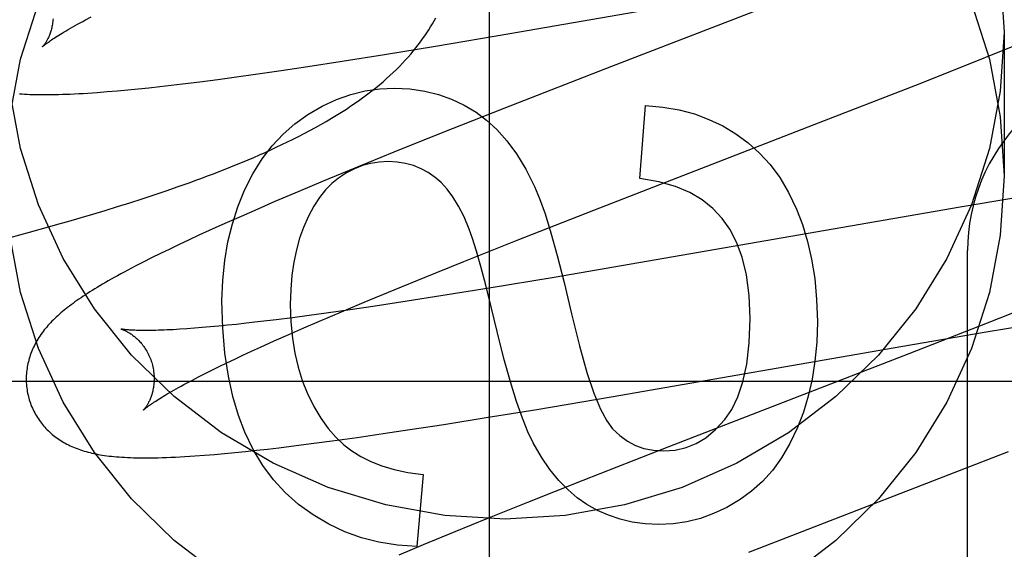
# Model space of a CAD drawing. Header units: inches. Extents: x 0 to 268, y 0 to 174.
# Tile 33 of 71: x 93.4389 to 93.5928, y 88.6629 to 88.7457. Entities that reach past the tile are written whole.
import ezdxf

# ---------------------------------------------------------------- set-up
doc = ezdxf.new("R2010")
doc.units = ezdxf.units.IN
doc.header["$LTSCALE"] = 14.749625
doc.header["$MEASUREMENT"] = 0
doc.linetypes.add('HIDDEN', pattern=[0.2, 0.1, -0.1])
doc.layers.add('DEFAULT_2', color=8, linetype='HIDDEN')
doc.layers.add('RIGHTHAND_DOOR_ASSEMBLY', color=7, linetype='CONTINUOUS')

msp = doc.modelspace()

# ---------------------------------------------------------------- linework, layer by layer
at = {"layer": 'DEFAULT_2', "color": 8, "linetype": 'HIDDEN'}
for p, q in [((93.51555608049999, 88.74348955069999), (93.5613067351, 88.7514562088)), ((93.5591388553, 88.7490656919), (93.53141797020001, 88.7383364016)), ((93.4492068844, 88.745626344), (93.4501113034, 88.7461045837)), ((93.5038992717, 88.7415241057), (93.51555608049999, 88.74348955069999)), ((93.5927952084, 88.74373952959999), (93.5927952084, 88.7212475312)), ((93.49595496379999, 88.7402227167), (93.5038992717, 88.7415241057)), ((93.5926806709, 88.7408882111), (93.59722178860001, 88.74273173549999)), ((93.4893360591, 88.7391702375), (93.49595496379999, 88.7402227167)), ((93.586978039, 88.73860417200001), (93.5926806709, 88.7408882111)), ((93.4839797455, 88.7383450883), (93.4893360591, 88.7391702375)), ((93.578993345, 88.7354483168), (93.586978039, 88.73860417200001)), ((93.4727988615, 88.73672453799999), (93.4757592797, 88.7371377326)), ((93.4757592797, 88.7371377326), (93.4798124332, 88.7377229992)), ((93.4798124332, 88.7377229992), (93.4839797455, 88.7383450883)), ((93.53141797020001, 88.7383364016), (93.51462551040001, 88.7317856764)), ((93.46083126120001, 88.7352182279), (93.46257428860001, 88.735417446)), ((93.46257428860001, 88.735417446), (93.4643569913, 88.73562936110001)), ((93.4643569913, 88.73562936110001), (93.4670967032, 88.7359694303)), ((93.4670967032, 88.7359694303), (93.4699104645, 88.7363347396)), ((93.4699104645, 88.7363347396), (93.4727988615, 88.73672453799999)), ((93.5631032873, 88.72925555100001), (93.578993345, 88.7354483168)), ((93.45259666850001, 88.7344132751), (93.4541955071, 88.7345485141)), ((93.4541955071, 88.7345485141), (93.45581757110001, 88.7346972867)), ((93.45581757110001, 88.7346972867), (93.4574598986, 88.73485848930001)), ((93.4574598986, 88.73485848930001), (93.459128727, 88.7350320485)), ((93.459128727, 88.7350320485), (93.46083126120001, 88.7352182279)), ((93.535863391, 88.72084229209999), (93.53672287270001, 88.73226103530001)), ((93.51462551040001, 88.7317856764), (93.50481172, 88.72790244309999)), ((93.5286533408, 88.7159048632), (93.5631032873, 88.72925555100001)), ((93.50481172, 88.72790244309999), (93.49741453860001, 88.7249338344)), ((93.49741453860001, 88.7249338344), (93.491284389, 88.7224374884)), ((93.491284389, 88.7224374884), (93.4863493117, 88.72039759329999)), ((93.4636951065, 88.7195716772), (93.4655469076, 88.7202301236)), ((93.4863493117, 88.72039759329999), (93.4825279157, 88.7187953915)), ((93.4599501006, 88.7182913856), (93.46182955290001, 88.71892576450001)), ((93.46182955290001, 88.71892576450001), (93.4636951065, 88.7195716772)), ((93.4825279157, 88.7187953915), (93.4788281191, 88.7172216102)), ((93.4542295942, 88.7164496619), (93.45614996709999, 88.7170540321)), ((93.45614996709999, 88.7170540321), (93.4580568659, 88.71766772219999)), ((93.4580568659, 88.71766772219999), (93.4599501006, 88.7182913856)), ((93.4788281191, 88.7172216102), (93.4761378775, 88.71606092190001)), ((93.5943394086, 88.7177734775), (93.5859489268, 88.7163749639)), ((93.450349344, 88.7152665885), (93.45229597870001, 88.7158540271)), ((93.45229597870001, 88.7158540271), (93.4542295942, 88.7164496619)), ((93.4761378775, 88.71606092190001), (93.4735236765, 88.7149177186)), ((93.5166987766, 88.71120789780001), (93.5286533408, 88.7159048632)), ((93.5859489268, 88.7163749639), (93.522456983, 88.70537674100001)), ((93.4434450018, 88.7132705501), (93.4454306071, 88.71383163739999)), ((93.44839027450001, 88.7146869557), (93.450349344, 88.7152665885)), ((93.4709861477, 88.71379140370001), (93.4685300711, 88.7126831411)), ((93.4735236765, 88.7149177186), (93.4709861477, 88.71379140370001)), ((93.437432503, 88.7116271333), (93.44044904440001, 88.71244174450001)), ((93.44044904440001, 88.71244174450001), (93.4434450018, 88.7132705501)), ((93.4685300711, 88.7126831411), (93.4669420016, 88.71195568)), ((93.4653919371, 88.71123629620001), (93.4638734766, 88.71052158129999)), ((93.4669420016, 88.71195568), (93.4653919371, 88.71123629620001)), ((93.5083247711, 88.7078711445), (93.5166987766, 88.71120789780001)), ((93.4623814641, 88.70980848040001), (93.46092502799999, 88.7091006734)), ((93.4638734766, 88.71052158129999), (93.4623814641, 88.70980848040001)), ((93.5870952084, 88.10475823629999), (93.5870952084, 88.70956211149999)), ((93.4582047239, 88.70774185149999), (93.4569662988, 88.7071042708)), ((93.459526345, 88.7084085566), (93.4582047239, 88.70774185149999)), ((93.46092502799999, 88.7091006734), (93.459526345, 88.7084085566)), ((93.5022840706, 88.7054307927), (93.5083247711, 88.7078711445)), ((93.497438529, 88.703447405), (93.5022840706, 88.7054307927)), ((93.522456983, 88.70537674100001), (93.512325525, 88.7036906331)), ((93.4927871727, 88.7015167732), (93.497438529, 88.703447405)), ((93.512325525, 88.7036906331), (93.5047371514, 88.7024666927)), ((93.48921983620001, 88.700014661), (93.4927871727, 88.7015167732)), ((93.49951111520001, 88.70164907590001), (93.4944723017, 88.7008849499)), ((93.5047371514, 88.7024666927), (93.49951111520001, 88.70164907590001)), ((93.4858008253, 88.6985540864), (93.48921983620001, 88.700014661)), ((93.49059023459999, 88.70031562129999), (93.48685252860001, 88.69978636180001)), ((93.4944723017, 88.7008849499), (93.49059023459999, 88.70031562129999)), ((93.59779618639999, 88.70125821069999), (93.59016316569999, 88.69822777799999)), ((93.4766142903, 88.6984619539), (93.4743071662, 88.69819700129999)), ((93.4790269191, 88.698754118), (93.4766142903, 88.6984619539)), ((93.48154051, 88.6990727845), (93.4790269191, 88.698754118)), ((93.4841505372, 88.69941715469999), (93.48154051, 88.6990727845)), ((93.4833402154, 88.6974880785), (93.4858008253, 88.6985540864)), ((93.48685252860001, 88.69978636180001), (93.4841505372, 88.69941715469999)), ((93.4650679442, 88.69733365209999), (93.4639702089, 88.6972608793)), ((93.4662239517, 88.69741895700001), (93.4650679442, 88.69733365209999)), ((93.4674366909, 88.697516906), (93.4662239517, 88.69741895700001)), ((93.4687049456, 88.69762757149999), (93.4674366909, 88.697516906)), ((93.4700274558, 88.6977509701), (93.4687049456, 88.69762757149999)), ((93.4714029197, 88.69788706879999), (93.4700274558, 88.6977509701)), ((93.47282993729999, 88.6980357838), (93.4714029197, 88.69788706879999)), ((93.4743071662, 88.69819700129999), (93.47282993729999, 88.6980357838)), ((93.4809733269, 88.6964490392), (93.4833402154, 88.6974880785)), ((93.5769891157, 88.6946462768), (93.5899927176, 88.69687268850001)), ((93.59016316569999, 88.69822777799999), (93.5778897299, 88.6934247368)), ((93.5899927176, 88.69687268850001), (93.59811174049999, 88.6982227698)), ((93.47653793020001, 88.6944584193), (93.4787044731, 88.6954385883)), ((93.4787044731, 88.6954385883), (93.4809733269, 88.6964490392)), ((93.4738156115, 88.69320170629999), (93.4751524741, 88.69382266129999)), ((93.4751524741, 88.69382266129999), (93.47653793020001, 88.6944584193)), ((93.5313731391, 88.68670288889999), (93.5769891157, 88.6946462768)), ((93.47129241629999, 88.6920064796), (93.4725285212, 88.6925961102)), ((93.4725285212, 88.6925961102), (93.4738156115, 88.69320170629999)), ((93.5778897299, 88.6934247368), (93.5402569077, 88.67884384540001)), ((93.4679016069, 88.6903398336), (93.4689779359, 88.6908777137)), ((93.4689779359, 88.6908777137), (93.4701085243, 88.691433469)), ((93.4701085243, 88.691433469), (93.47129241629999, 88.6920064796)), ((93.4372952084, 88.689162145), (93.9372952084, 88.689162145)), ((93.465011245, 88.6888424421), (93.46591691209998, 88.6893211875)), ((93.46591691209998, 88.6893211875), (93.4668807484, 88.6898206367)), ((93.4668807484, 88.6898206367), (93.4679016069, 88.6903398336)), ((93.51975069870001, 88.6847430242), (93.5313731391, 88.68670288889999)), ((93.5118287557, 88.68344496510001), (93.51975069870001, 88.6847430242)), ((93.5052271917, 88.6823947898), (93.5118287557, 88.68344496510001)), ((93.4957264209, 88.68094996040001), (93.4998840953, 88.6815711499)), ((93.4998840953, 88.6815711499), (93.5052271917, 88.6823947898)), ((93.4877581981, 88.6798197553), (93.49168180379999, 88.68036526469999)), ((93.49168180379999, 88.68036526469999), (93.4957264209, 88.68094996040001)), ((93.474225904, 88.6781676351), (93.475919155, 88.6783491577)), ((93.475919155, 88.6783491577), (93.4776457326, 88.6785430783)), ((93.4776457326, 88.6785430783), (93.47940683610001, 88.67874918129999)), ((93.47940683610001, 88.67874918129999), (93.4821146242, 88.6790806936)), ((93.4821146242, 88.6790806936), (93.4848992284, 88.67943793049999)), ((93.4848992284, 88.67943793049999), (93.4877581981, 88.6798197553)), ((93.5402569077, 88.67884384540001), (93.52693736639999, 88.6736239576)), ((93.4678240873, 88.67757743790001), (93.4693751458, 88.67770425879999)), ((93.4693751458, 88.67770425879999), (93.47095171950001, 88.67784459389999)), ((93.47095171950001, 88.67784459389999), (93.4725682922, 88.6779991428)), ((93.4725682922, 88.6779991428), (93.474225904, 88.6781676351)), ((93.55289987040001, 88.66240460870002), (93.5934974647, 88.6781521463)), ((93.50197526, 88.6745530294), (93.5009929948, 88.663318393)), ((93.52693736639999, 88.6736239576), (93.5183047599, 88.6701935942)), ((93.5183047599, 88.6701935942), (93.5120216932, 88.6676635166)), ((93.5120216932, 88.6676635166), (93.5069385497, 88.6655902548)), ((93.5069385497, 88.6655902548), (93.5020143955, 88.66355407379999)), ((93.5020143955, 88.66355407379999), (93.49820157, 88.66195477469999))]:
    msp.add_line(p, q, dxfattribs=at)
for points in [[(93.5922121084, 88.75298435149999), (93.5927952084, 88.74373952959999)], [(93.4373783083, 88.73049235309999), (93.4390617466, 88.7394723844), (93.44186974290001, 88.74824997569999)], [(93.58772067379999, 88.74824997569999), (93.5905286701, 88.7394723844), (93.5922121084, 88.73049235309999), (93.5927952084, 88.7212475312)], [(93.44412757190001, 88.7458184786), (93.4441123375, 88.745599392), (93.4440919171, 88.7453851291), (93.4440666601, 88.74517604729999), (93.444036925, 88.74497236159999), (93.4440030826, 88.74477431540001), (93.4439654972, 88.7445820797), (93.4439245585, 88.74439592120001), (93.4438805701, 88.74421571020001), (93.4438338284, 88.7440413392), (93.4437846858, 88.74387294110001), (93.44373348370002, 88.7437106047), (93.4436805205, 88.7435542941), (93.44362612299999, 88.7434040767), (93.4435704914, 88.74325969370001), (93.44351380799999, 88.7431208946), (93.4434563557, 88.7429877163), (93.4433983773, 88.7428601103), (93.4433401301, 88.74273807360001), (93.44328188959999, 88.7426216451), (93.44322381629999, 88.74251064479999), (93.44316606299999, 88.7424049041), (93.4431088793, 88.7423044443), (93.4430524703, 88.7422092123), (93.44299711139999, 88.74211927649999), (93.4429430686, 88.7420346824), (93.44289059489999, 88.74195545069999), (93.44283996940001, 88.7418816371), (93.44279140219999, 88.74181319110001), (93.4427450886, 88.7417500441), (93.442701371, 88.7416923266), (93.44266056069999, 88.74164011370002), (93.4426229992, 88.7415935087), (93.4425890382, 88.7415526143), (93.4425590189, 88.74151750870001), (93.44253332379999, 88.74148830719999), (93.4425122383, 88.741465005), (93.44249605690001, 88.7414476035), (93.44248518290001, 88.74143621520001), (93.4424799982, 88.7414309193)], [(93.4424809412, 88.7414318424), (93.442488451, 88.74143909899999), (93.4425030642, 88.7414528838), (93.4425253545, 88.7414734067), (93.44255585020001, 88.74150081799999), (93.44259517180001, 88.74153533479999), (93.4426437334, 88.74157697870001), (93.4427019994, 88.74162581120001), (93.4427704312, 88.74168188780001), (93.44284949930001, 88.74174526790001), (93.4429396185, 88.7418159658), (93.4430412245, 88.7418940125), (93.4431547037, 88.74197940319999), (93.44328043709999, 88.7420721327), (93.4434188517, 88.7421722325), (93.4435703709, 88.74227973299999), (93.4437354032, 88.7423946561), (93.4439144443, 88.74251708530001), (93.44410768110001, 88.7426468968), (93.44431539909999, 88.74278404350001), (93.4445376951, 88.742928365), (93.4447746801, 88.7430797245), (93.445026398, 88.7432379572), (93.4452928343, 88.74340287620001), (93.4455740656, 88.7435743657), (93.445870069, 88.7437522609), (93.4461809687, 88.7439364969), (93.44650683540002, 88.74412698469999), (93.4468477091, 88.74432362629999), (93.4472036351, 88.744526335), (93.44757456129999, 88.7447349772), (93.44796042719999, 88.7449494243), (93.4483611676, 88.745169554), (93.4487766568, 88.74539521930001), (93.4492068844, 88.745626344)], [(93.4655469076, 88.7202301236), (93.4664678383, 88.72056444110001), (93.4673855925, 88.7209023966), (93.4683002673, 88.7212441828), (93.4692119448, 88.7215899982), (93.4701206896, 88.7219400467), (93.4710266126, 88.7222945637), (93.4719295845, 88.7226537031), (93.47282955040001, 88.72301765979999), (93.47372635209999, 88.7233865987), (93.4746198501, 88.7237607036), (93.4755099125, 88.7241401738), (93.47639630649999, 88.7245251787), (93.4772791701, 88.7249160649), (93.4781581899, 88.7253129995), (93.4790343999, 88.72571678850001), (93.47990832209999, 88.72612806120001), (93.4807808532, 88.7265476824), (93.4816527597, 88.7269765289), (93.4825245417, 88.7274154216), (93.4833982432, 88.7278660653), (93.4842696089, 88.72832696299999), (93.4851375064, 88.72879817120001), (93.4859954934, 88.7292767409), (93.4868389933, 88.72976045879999), (93.4876634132, 88.73024682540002), (93.48846374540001, 88.73073277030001), (93.48923885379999, 88.7312172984), (93.48998530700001, 88.7316977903), (93.49070614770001, 88.732175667), (93.49140255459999, 88.7326512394), (93.4920762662, 88.73312525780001), (93.49272879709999, 88.73359840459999), (93.4933614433, 88.7340712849), (93.4939756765, 88.7345447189), (93.49457196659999, 88.7350188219), (93.49515117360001, 88.73549404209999), (93.4957133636, 88.7359702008), (93.4962587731, 88.7364472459), (93.49678767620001, 88.73692515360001), (93.49730035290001, 88.73740390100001), (93.4977969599, 88.7378833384), (93.4982776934, 88.73836334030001), (93.4987426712, 88.7388436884), (93.4991920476, 88.7393241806), (93.4996259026, 88.7398045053), (93.5000443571, 88.74028436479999), (93.5004474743, 88.740763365), (93.5008352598, 88.7412409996), (93.5012080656, 88.7417171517), (93.5015660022, 88.74219138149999), (93.50190978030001, 88.7426640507), (93.50223986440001, 88.74313524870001), (93.502556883, 88.74360534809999), (93.5028613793, 88.7440746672), (93.5031538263, 88.74454348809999), (93.5034346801, 88.7450121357), (93.50370429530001, 88.7454808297), (93.50396306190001, 88.7459499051)], [(93.5927952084, 88.74373952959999), (93.5922121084, 88.73449470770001), (93.5905286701, 88.7255146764), (93.58772067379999, 88.71673708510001), (93.5838607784, 88.70834898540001), (93.5789828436, 88.7004825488), (93.5731790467, 88.6932400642), (93.56651466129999, 88.686741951), (93.5591042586, 88.6810659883), (93.5510407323, 88.6763138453), (93.5424543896, 88.6725342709), (93.5334603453, 88.66980427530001), (93.5241970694, 88.6681407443), (93.5147952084, 88.6675915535), (93.5053933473, 88.6681407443), (93.49613007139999, 88.66980427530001), (93.4871360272, 88.6725342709), (93.47854968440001, 88.6763138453), (93.4704861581, 88.6810659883), (93.46307575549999, 88.686741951), (93.45641137, 88.6932400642), (93.4506075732, 88.7004825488), (93.4457296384, 88.70834898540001), (93.44186974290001, 88.71673708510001), (93.4390617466, 88.7255146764), (93.4373783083, 88.73449470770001)], [(93.4388922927, 88.7340735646), (93.4392825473, 88.734048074), (93.4396832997, 88.7340254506), (93.44009538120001, 88.73400571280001), (93.4405195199, 88.7339889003), (93.44095653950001, 88.73397506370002), (93.44140713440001, 88.7339642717), (93.4418720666, 88.7339566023), (93.442352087, 88.733952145), (93.44284799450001, 88.7339509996), (93.4433605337, 88.7339532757), (93.44389055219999, 88.73395909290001), (93.4444386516, 88.73396857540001), (93.4450055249, 88.7339818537), (93.4455917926, 88.7339990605), (93.4461980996, 88.7340203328), (93.446825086, 88.7340458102), (93.4474734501, 88.7340756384), (93.44814367, 88.73410995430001), (93.44883694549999, 88.7341489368), (93.4495517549, 88.7341926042), (93.4502875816, 88.7342410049), (93.4510418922, 88.7342940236), (93.45259666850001, 88.7344132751)], [(93.4839400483, 88.730827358), (93.48619492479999, 88.7321316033), (93.488442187, 88.73318179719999), (93.4906731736, 88.73397042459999), (93.49291386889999, 88.7345200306), (93.4951902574, 88.7348531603), (93.4974936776, 88.73496229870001)], [(93.4974936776, 88.73496229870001), (93.4999313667, 88.73483967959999), (93.50223535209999, 88.7345127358), (93.5043972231, 88.7339793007), (93.50644221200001, 88.7332458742), (93.50839555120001, 88.7323189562), (93.51024883, 88.7311963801)], [(93.53672287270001, 88.73226103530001), (93.53943791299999, 88.7320120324), (93.5419968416, 88.7315659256), (93.54438598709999, 88.7309221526), (93.5466463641, 88.7300823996), (93.54881898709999, 88.7290483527), (93.5508901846, 88.7278194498)], [(93.4740676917, 88.71898904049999), (93.475383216, 88.7215868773), (93.4768259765, 88.72391713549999), (93.4783915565, 88.7259632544), (93.48009320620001, 88.7277749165), (93.4819441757, 88.72940180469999), (93.4839400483, 88.730827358)], [(93.51024883, 88.7311963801), (93.5119017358, 88.72996981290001), (93.5135094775, 88.7284755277), (93.51507642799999, 88.7267279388), (93.5165894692, 88.7246838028), (93.5180354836, 88.72229987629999), (93.51941884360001, 88.7195905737)], [(93.5508901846, 88.7278194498), (93.5528109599, 88.7264250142), (93.55459113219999, 88.7248215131), (93.55622739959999, 88.72302539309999), (93.5577296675, 88.7209873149), (93.5591078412, 88.7186579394), (93.5603586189, 88.7160537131)], [(93.4965114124, 88.7234821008), (93.4951164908, 88.72340824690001), (93.4937730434, 88.7231964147), (93.49248968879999, 88.7228507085), (93.4912405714, 88.72235881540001), (93.48999983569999, 88.7217084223), (93.4887761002, 88.7209036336)], [(93.50386360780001, 88.7210072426), (93.5027828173, 88.72175776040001), (93.5016526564, 88.7223721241), (93.50048105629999, 88.7228494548), (93.4992442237, 88.7231923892), (93.49791836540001, 88.7234035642), (93.4965114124, 88.7234821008)], [(93.4704861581, 88.65857399), (93.46307575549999, 88.6642499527), (93.45641137, 88.6707480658), (93.4506075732, 88.6779905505), (93.4457296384, 88.68585698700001), (93.44186974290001, 88.69424508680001), (93.4390617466, 88.703022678), (93.4373783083, 88.71200270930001), (93.4367952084, 88.7212475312)], [(93.4887761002, 88.7209036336), (93.48773095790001, 88.72005565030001), (93.4867330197, 88.71903994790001), (93.4857792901, 88.71786500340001), (93.4848787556, 88.71650538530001), (93.4840404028, 88.7149356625), (93.4832612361, 88.7131643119)], [(93.50919567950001, 88.71291350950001), (93.5083734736, 88.7148381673), (93.5075217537, 88.71652285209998), (93.5066377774, 88.71795847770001), (93.5057297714, 88.7191723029), (93.5048059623, 88.7201915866), (93.50386360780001, 88.7210072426)], [(93.54873726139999, 88.71456523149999), (93.5472850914, 88.71612695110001), (93.54558203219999, 88.71748843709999), (93.54365292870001, 88.71865529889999), (93.54142324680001, 88.71961070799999), (93.5388184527, 88.7203378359), (93.535863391, 88.72084229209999)], [(93.5927952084, 88.7212475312), (93.5922121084, 88.71200270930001), (93.5905286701, 88.703022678), (93.58772067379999, 88.69424508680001), (93.5838607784, 88.68585698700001), (93.5789828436, 88.6779905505), (93.5731790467, 88.6707480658), (93.56651466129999, 88.6642499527), (93.5591042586, 88.65857399)], [(93.4705427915, 88.70168805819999), (93.4706580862, 88.7049278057), (93.47096630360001, 88.7080158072), (93.4714712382, 88.7109433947), (93.47216150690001, 88.713736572), (93.4730257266, 88.7164213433), (93.4740676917, 88.71898904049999)], [(93.51941884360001, 88.7195905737), (93.52019957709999, 88.71772554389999), (93.52104849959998, 88.7153049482), (93.52196216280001, 88.7123540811), (93.52295091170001, 88.7087970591), (93.52402509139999, 88.70455799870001), (93.52518125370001, 88.6996621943)], [(93.5603586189, 88.7160537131), (93.56129015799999, 88.71363047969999), (93.5620745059, 88.7110105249), (93.5627196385, 88.7082019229), (93.56320162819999, 88.7051804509), (93.56349654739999, 88.70192188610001), (93.5636123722, 88.6984343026)], [(93.4454306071, 88.71383163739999), (93.44641979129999, 88.71411489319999), (93.44839027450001, 88.7146869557)], [(93.5531144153, 88.6989255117), (93.5529442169, 88.7025610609), (93.5525327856, 88.7057639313), (93.5518637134, 88.7085143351), (93.5509862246, 88.7108716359), (93.5499495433, 88.7128951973), (93.54873726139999, 88.71456523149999)], [(93.4832612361, 88.7131643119), (93.4826711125, 88.71149916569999), (93.4821767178, 88.7097032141), (93.4817737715, 88.70778119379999), (93.48147511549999, 88.7057188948), (93.4812935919, 88.7035021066), (93.4812249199, 88.7011355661)], [(93.5135713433, 88.69689791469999), (93.5126333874, 88.70076778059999), (93.51177840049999, 88.70415714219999), (93.51100591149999, 88.7070657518), (93.5103173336, 88.7094943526), (93.50971408, 88.71144368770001), (93.50919567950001, 88.71291350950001)], [(93.4569662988, 88.7071042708), (93.456377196, 88.7067960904), (93.45580741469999, 88.7064947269), (93.4552564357, 88.7062000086), (93.45472375, 88.70591176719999), (93.4542088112, 88.70562981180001), (93.4537111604, 88.7053539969), (93.4532300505, 88.70508401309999), (93.4527648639, 88.7048196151), (93.4523148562, 88.70456047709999), (93.4518793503, 88.7043063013), (93.45145766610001, 88.7040567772), (93.451049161, 88.7038116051), (93.4506531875, 88.70357047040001), (93.4502691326, 88.7033330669), (93.4498963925, 88.70309908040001), (93.4495343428, 88.7028681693), (93.44918257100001, 88.70264011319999), (93.4488406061, 88.70241464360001), (93.4485080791, 88.70219154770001), (93.44818461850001, 88.7019706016), (93.44786980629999, 88.7017515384), (93.4475632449, 88.701534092), (93.44726455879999, 88.7013179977), (93.44697338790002, 88.70110298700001), (93.4466893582, 88.700888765), (93.4464121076, 88.70067502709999), (93.44614132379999, 88.70046148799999), (93.44587662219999, 88.7002477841), (93.4456179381, 88.70003379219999), (93.4453651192, 88.69981931)], [(93.47410351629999, 88.6811832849), (93.4730980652, 88.6838073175), (93.472245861, 88.6867352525), (93.4715360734, 88.68995446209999), (93.4710011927, 88.6935028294), (93.4706737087, 88.6974182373), (93.4705427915, 88.70168805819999)], [(93.4812249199, 88.7011355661), (93.4813136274, 88.6984273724), (93.4815475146, 88.6958878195), (93.48193166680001, 88.6935230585), (93.4824508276, 88.6913146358), (93.4830897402, 88.68924409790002), (93.48385349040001, 88.6873175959)], [(93.4453651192, 88.69981931), (93.4451180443, 88.6996041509), (93.4448765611, 88.6993880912), (93.4446406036, 88.69917097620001), (93.444410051, 88.69895259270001), (93.4441849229, 88.698732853), (93.4439651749, 88.69851160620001), (93.4437508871, 88.69828882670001), (93.4435421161, 88.6980644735), (93.4433388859, 88.6978384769), (93.4431411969, 88.69761074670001), (93.44294917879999, 88.6973813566), (93.4427629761, 88.69715042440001), (93.442582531, 88.69691783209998), (93.442407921, 88.6966836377), (93.4422389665, 88.6964475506), (93.44207559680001, 88.6962093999), (93.44191772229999, 88.6959689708), (93.4417651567, 88.6957258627), (93.4416182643, 88.69548054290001), (93.4414772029, 88.6952332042), (93.4413423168, 88.69498443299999), (93.44121391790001, 88.6947348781), (93.44109202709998, 88.6944847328), (93.4409768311, 88.69423460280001), (93.44086801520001, 88.693984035), (93.44076548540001, 88.69373299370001), (93.4406689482, 88.6934808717), (93.4405781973, 88.6932271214), (93.44049318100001, 88.6929715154), (93.4404137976, 88.6927135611), (93.4403402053, 88.6924535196), (93.4402725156, 88.69219153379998), (93.44021078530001, 88.6919275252), (93.4401550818, 88.69166142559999), (93.4401055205, 88.6913933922), (93.4400621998, 88.6911235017), (93.44002523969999, 88.6908519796), (93.4399947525, 88.6905790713), (93.439970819, 88.6903048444), (93.4399535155, 88.69002935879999), (93.4399429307, 88.689752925), (93.4399391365, 88.68947584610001), (93.4399421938, 88.6891982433), (93.4399521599, 88.6889202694), (93.43996907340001, 88.6886421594), (93.4399929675, 88.68836410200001), (93.4400238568, 88.68808640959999), (93.4400617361, 88.6878094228), (93.4401066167, 88.68753325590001), (93.44015850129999, 88.687258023), (93.44021734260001, 88.6869840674), (93.4402830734, 88.6867117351), (93.44034501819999, 88.6864791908)], [(93.52518125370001, 88.6996621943), (93.5264139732, 88.69466334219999), (93.52758046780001, 88.6905196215), (93.5286789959, 88.6872794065), (93.52971478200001, 88.6847975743), (93.53069305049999, 88.6829290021), (93.53161206, 88.6817220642)], [(93.5491239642, 88.68314785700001), (93.5502259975, 88.6847244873), (93.5511696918, 88.68669593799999), (93.5519704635, 88.6890374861), (93.5525820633, 88.69182330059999), (93.5529582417, 88.69512755), (93.5531144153, 88.6989255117)], [(93.5636123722, 88.6984343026), (93.56350610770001, 88.6952561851), (93.5632306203, 88.6922571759), (93.56278021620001, 88.6894451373), (93.5621719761, 88.6867964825), (93.5614229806, 88.6842876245), (93.56052753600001, 88.6819264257)], [(93.4547709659, 88.6973027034), (93.4547591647, 88.697305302), (93.45474957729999, 88.6973075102), (93.4547556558, 88.69730590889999), (93.4547707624, 88.6973017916), (93.4547935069, 88.69729526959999), (93.4548235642, 88.6972862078), (93.45486067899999, 88.69727445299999), (93.4549046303, 88.6972598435), (93.4549549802, 88.69724229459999), (93.4550113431, 88.697221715), (93.4550733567, 88.6971980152), (93.4551406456, 88.69717112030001), (93.4552129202, 88.6971409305), (93.45528982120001, 88.69710738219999), (93.4553712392, 88.6970703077), (93.4554570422, 88.69702954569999), (93.45554697, 88.69698499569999), (93.4556408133, 88.69693653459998), (93.4557383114, 88.69688406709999), (93.45583919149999, 88.69682750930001), (93.4559432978, 88.6967667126), (93.4560503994, 88.6967015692), (93.45616044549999, 88.6966318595), (93.4562733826, 88.6965573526), (93.456388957, 88.69647793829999), (93.4565069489, 88.6963934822), (93.45662717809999, 88.69630381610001), (93.456749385, 88.6962088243), (93.4568735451, 88.69610819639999), (93.45699962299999, 88.6960016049), (93.4571273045, 88.6958889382), (93.45725635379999, 88.6957700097), (93.4573864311, 88.69564472), (93.4575171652, 88.69551300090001), (93.4576483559, 88.6953746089), (93.4577798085, 88.6952292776), (93.45791104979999, 88.6950770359), (93.4580416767, 88.69491784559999), (93.45817124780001, 88.694751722), (93.458299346, 88.69457866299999), (93.4584254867, 88.694398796), (93.4585492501, 88.6942121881), (93.4586700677, 88.6940191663), (93.4587873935, 88.69382009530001), (93.4589008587, 88.69361510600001), (93.4590101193, 88.6934043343), (93.45911466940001, 88.69318828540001), (93.4592140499, 88.69296748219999), (93.45930796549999, 88.69274217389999), (93.459396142, 88.6925126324), (93.45947822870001, 88.69227944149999), (93.4595538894, 88.69204330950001), (93.4596140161, 88.69183696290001)], [(93.4639702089, 88.6972608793), (93.46293248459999, 88.6972004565), (93.4624366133, 88.69717478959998), (93.46195627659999, 88.6971520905), (93.4614916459, 88.6971323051), (93.461042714, 88.69711536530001), (93.4606095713, 88.69710120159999), (93.4601920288, 88.69708973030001), (93.4597898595, 88.6970808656), (93.45940328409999, 88.69707452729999), (93.4590320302, 88.69707062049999), (93.458677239, 88.697069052), (93.4583395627, 88.697069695), (93.4580196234, 88.69707239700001), (93.4577182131, 88.6970769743), (93.45743487, 88.69708324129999), (93.4571695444, 88.6970909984), (93.4569215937, 88.6971000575), (93.4566905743, 88.6971102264), (93.4564758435, 88.6971213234), (93.45627692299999, 88.6971331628), (93.45609296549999, 88.6971455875), (93.4559232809, 88.69715844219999), (93.4557671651, 88.6971715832), (93.4556239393, 88.6971848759), (93.4554930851, 88.6971981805), (93.455374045, 88.6972113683), (93.4552664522, 88.6972242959), (93.45516990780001, 88.69723682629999), (93.4550840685, 88.69724881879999), (93.455008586, 88.69726013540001), (93.4549431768, 88.69727063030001), (93.4548875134, 88.69728016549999), (93.4548414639, 88.697288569), (93.45480487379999, 88.6972956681), (93.4547775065, 88.6973013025), (93.4547709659, 88.6973027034)], [(93.519192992, 88.67950805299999), (93.5183685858, 88.681218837), (93.5174993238, 88.68338302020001), (93.51658535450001, 88.68598034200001), (93.5156262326, 88.68907158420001), (93.5146215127, 88.6927175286), (93.5135713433, 88.69689791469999)], [(93.45961402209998, 88.69183694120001), (93.4596697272, 88.691626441), (93.45972674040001, 88.6913851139), (93.4597767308, 88.6911429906), (93.4598196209, 88.69090085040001), (93.45985541, 88.6906593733), (93.4598841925, 88.69041893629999), (93.4599060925, 88.6901799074), (93.45992123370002, 88.6899429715), (93.4599297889, 88.6897088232), (93.45993198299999, 88.6894777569), (93.4599280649, 88.6892500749), (93.4599183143, 88.68902637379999), (93.45990305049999, 88.68880723), (93.4598825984, 88.6885929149), (93.459857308, 88.6883837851), (93.4598275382, 88.6881800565), (93.45979366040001, 88.6879819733), (93.4597560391, 88.6877897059), (93.4597150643, 88.68760352), (93.4596710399, 88.687423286), (93.4596242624, 88.687248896), (93.45957508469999, 88.6870804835), (93.45952384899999, 88.6869181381), (93.4594708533, 88.6867618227), (93.4594164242, 88.68661160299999), (93.4593607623, 88.6864672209), (93.4593040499, 88.6863284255), (93.45924657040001, 88.6861952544), (93.45918856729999, 88.6860676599), (93.4591302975, 88.6859456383), (93.45907203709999, 88.6858292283), (93.459013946, 88.68571824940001), (93.45895617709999, 88.6856125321), (93.4588989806, 88.6855120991), (93.4588425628, 88.6854168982), (93.458787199, 88.6853269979), (93.45873315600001, 88.6852424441), (93.4586806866, 88.68516325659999), (93.4586300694, 88.6850894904), (93.45858151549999, 88.6850210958), (93.4585352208, 88.68495800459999), (93.4584915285, 88.68490034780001), (93.4584507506, 88.68484820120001), (93.4584132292, 88.6848016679), (93.4583793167, 88.68476085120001), (93.4583493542, 88.68472582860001), (93.4583237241, 88.6846967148), (93.4583027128, 88.68467350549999), (93.4582866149, 88.68465620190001), (93.4582758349, 88.68464491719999), (93.4582707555, 88.6846397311)], [(93.4582718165, 88.6846407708), (93.4582794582, 88.6846481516), (93.4582942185, 88.6846620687), (93.45831667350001, 88.6846827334), (93.4583473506, 88.6847102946), (93.4583868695, 88.6847449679), (93.45843564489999, 88.68478677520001), (93.4584941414, 88.6848357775), (93.4585628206, 88.6848920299), (93.4586421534, 88.6849555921), (93.45873255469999, 88.68502647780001), (93.4588344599, 88.6851047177), (93.4589482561, 88.68519030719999), (93.4590743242, 88.6852832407), (93.45921309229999, 88.6853835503), (93.45936498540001, 88.6854912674), (93.4595304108, 88.68560641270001), (93.45970986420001, 88.68572906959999), (93.45990353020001, 88.6858591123), (93.46011169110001, 88.685996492), (93.4603344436, 88.6861410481), (93.4605718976, 88.68629264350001), (93.46082409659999, 88.6864511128), (93.4610910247, 88.686616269), (93.4613727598, 88.68678799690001), (93.46166928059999, 88.686966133), (93.4619807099, 88.6871506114), (93.4623071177, 88.6873413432), (93.46264854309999, 88.6875382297), (93.4630050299, 88.68774118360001), (93.4633765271, 88.6879500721), (93.46376297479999, 88.688164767), (93.4641643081, 88.68838514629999), (93.46458040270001, 88.688611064), (93.465011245, 88.6888424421)], [(93.4403450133, 88.6864792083), (93.4404107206, 88.68625230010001), (93.4404946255, 88.6859859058), (93.4405852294, 88.6857216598), (93.44068241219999, 88.6854598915), (93.4407860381, 88.6852009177), (93.4408960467, 88.6849448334), (93.4410123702, 88.68469173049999), (93.4411348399, 88.68444189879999), (93.44126328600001, 88.6841955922), (93.44139758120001, 88.6839529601), (93.44153756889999, 88.68371418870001), (93.4416831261, 88.68347937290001), (93.44183414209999, 88.6832485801), (93.44199039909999, 88.68302203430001), (93.4421516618, 88.6827999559), (93.4423178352, 88.68258235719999), (93.4424888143, 88.6823692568), (93.4426643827, 88.68216080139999), (93.4428443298, 88.681957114), (93.44302852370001, 88.68175822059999), (93.4432167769, 88.6815642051), (93.4434090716, 88.68137497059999), (93.44360540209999, 88.68119041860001), (93.4438055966, 88.68101061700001), (93.44400939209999, 88.6808357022), (93.4442171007, 88.6806653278), (93.4444288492, 88.6804993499), (93.4446451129, 88.68033738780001), (93.444866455, 88.68017906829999), (93.44509299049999, 88.68002439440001), (93.44532523, 88.6798731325), (93.44556272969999, 88.6797256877), (93.4458054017, 88.6795822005), (93.44605266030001, 88.6794430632), (93.4463039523, 88.6793085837), (93.4465589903, 88.67917888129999), (93.4468172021, 88.67905418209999), (93.44707888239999, 88.6789342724), (93.44734413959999, 88.6788190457), (93.4476131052, 88.6787083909), (93.4478860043, 88.6786021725), (93.4481628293, 88.6785003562), (93.4484436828, 88.6784028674), (93.4487286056, 88.67830965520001), (93.449017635, 88.6782206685), (93.44931099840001, 88.6781357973), (93.44960893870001, 88.67805493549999), (93.4499115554, 88.6779780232), (93.45021898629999, 88.67790499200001), (93.4505314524, 88.67783575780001), (93.4508491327, 88.6777702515), (93.4511723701, 88.67770837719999), (93.4515013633, 88.6776500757), (93.45183678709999, 88.6775952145), (93.4521789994, 88.6775437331), (93.4525292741, 88.6774954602), (93.4528887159, 88.6774502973), (93.453258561, 88.67740817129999), (93.45364027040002, 88.67736903), (93.454034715, 88.67733292), (93.45444345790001, 88.6772998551), (93.4548662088, 88.67727001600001), (93.4553031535, 88.677243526), (93.4557542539, 88.6772205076), (93.45621914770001, 88.6772010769), (93.45669866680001, 88.6771852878), (93.4571929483, 88.6771732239), (93.4577036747, 88.6771649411), (93.4582322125, 88.677160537), (93.4587800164, 88.6771601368), (93.4593486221, 88.6771638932), (93.4599395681, 88.6771719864), (93.4605547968, 88.6771846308), (93.4611950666, 88.6772020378), (93.46186291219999, 88.6772244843), (93.46255506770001, 88.6772520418), (93.46326981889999, 88.67728476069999), (93.4640035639, 88.6773225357), (93.46475271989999, 88.677365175), (93.4655134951, 88.67741239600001), (93.466280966, 88.6774637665), (93.4678240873, 88.67757743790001)], [(93.48385349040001, 88.6873175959), (93.484883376, 88.6852075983), (93.4859710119, 88.68334901), (93.4871186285, 88.6817538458), (93.48831953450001, 88.68038606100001), (93.4895670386, 88.6792096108), (93.4908633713, 88.67823651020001)], [(93.53960827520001, 88.6782365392), (93.5413939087, 88.6783693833), (93.5430847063, 88.6787600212), (93.54466664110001, 88.6793929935), (93.5461817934, 88.68031467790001), (93.5476722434, 88.68157145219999), (93.5491239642, 88.68314785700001)], [(93.53161206, 88.6817220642), (93.5327316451, 88.6806455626), (93.533920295, 88.67977288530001), (93.53516283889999, 88.679109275), (93.5365047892, 88.67863900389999), (93.5379916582, 88.67834634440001), (93.53960827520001, 88.6782365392)], [(93.56052753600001, 88.6819264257), (93.559327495, 88.6794013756), (93.5580099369, 88.67715117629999), (93.55657775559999, 88.675193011), (93.55502226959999, 88.67347533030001), (93.5533347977, 88.6719465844), (93.5515182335, 88.6706239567)], [(93.4847856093, 88.6682296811), (93.4825002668, 88.66988976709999), (93.48042699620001, 88.67173141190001), (93.4785752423, 88.67373775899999), (93.47691667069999, 88.67595937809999), (93.47542294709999, 88.67844683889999), (93.47410351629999, 88.6811832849)], [(93.52757553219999, 88.66988727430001), (93.52608856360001, 88.67091547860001), (93.52463201, 88.6721649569), (93.52320068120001, 88.6736274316), (93.52181014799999, 88.67532773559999), (93.5204759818, 88.67729070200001), (93.519192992, 88.67950805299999)], [(93.4908633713, 88.67823651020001), (93.4922405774, 88.6773790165), (93.49379906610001, 88.67661283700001), (93.4955307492, 88.67593223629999), (93.4974598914, 88.6753544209), (93.49961075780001, 88.67489659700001), (93.50197526, 88.6745530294)], [(93.5388101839, 88.66675634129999), (93.5366698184, 88.66685775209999), (93.5346490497, 88.6671278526), (93.53275952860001, 88.667567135), (93.53096630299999, 88.6681741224), (93.52923442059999, 88.6689473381), (93.52757553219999, 88.66988727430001)], [(93.5515182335, 88.6706239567), (93.5494639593, 88.669414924), (93.54739679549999, 88.6684380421), (93.5453285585, 88.667699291), (93.54322379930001, 88.6671807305), (93.541047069, 88.66686442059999), (93.5388101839, 88.66675634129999)], [(93.5009929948, 88.663318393), (93.4979600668, 88.66352311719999), (93.4950757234, 88.6639721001), (93.49235487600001, 88.66466415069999), (93.48975279, 88.66560284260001), (93.48722473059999, 88.6667917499), (93.4847856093, 88.6682296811)]]:
    msp.add_lwpolyline(points, dxfattribs=at)
msp.add_arc((93.6158887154, 88.7095682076), 0.0287935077, 89.99215061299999, 180.0121305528, dxfattribs=at)
at = {"layer": 'RIGHTHAND_DOOR_ASSEMBLY', "color": 8, "linetype": 'HIDDEN'}
msp.add_line((93.5122952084, 98.812162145), (93.5122952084, 78.002162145), dxfattribs=at)

doc.saveas('drawing.dxf')
